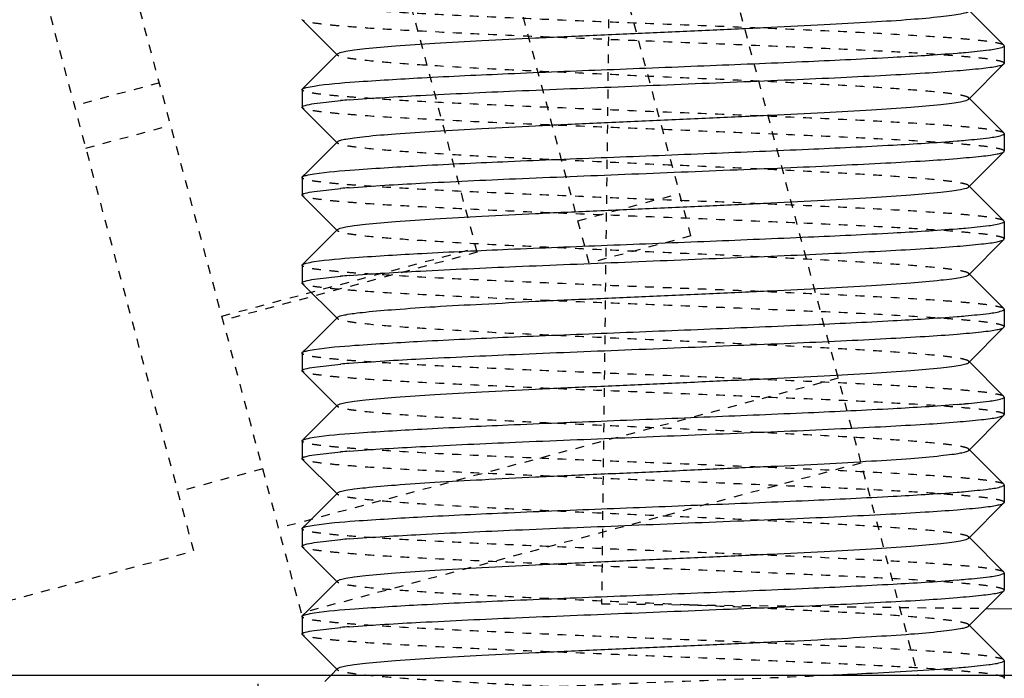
# Model space of a CAD drawing. Header units: millimetres. Extents: x -24622 to 2009, y -1603 to 2074.
# Tile 32 of 256: x -2085.24 to -2074.02, y 1129.11 to 1136.61. Entities that reach past the tile are written whole.
import ezdxf

# ---------------------------------------------------------------- set-up
doc = ezdxf.new("R2010")
doc.units = ezdxf.units.MM
doc.linetypes.add('HIDDEN', pattern=[0.2, 0.1, -0.1])
doc.layers.add('02___PRT_ALL_AXES', color=7, linetype='Continuous')
doc.layers.add('DEFAULT_2', color=8, linetype='HIDDEN')

msp = doc.modelspace()

# ---------------------------------------------------------------- linework, layer by layer
at = {"color": 7, "linetype": 'Continuous'}
for p, q in [((-2074.025, 1136.316), (-2074.426, 1136.716)), ((-2082.019, 1136.603), (-2081.619, 1136.202)), ((-2074.022, 1136.309), (-2074.022, 1136.109)), ((-2081.619, 1136.216), (-2081.961, 1135.874)), ((-2074.426, 1135.702), (-2074.025, 1136.103)), ((-2074.025, 1136.103), (-2074.022, 1136.109)), ((-2082.022, 1135.809), (-2082.019, 1135.816)), ((-2082.022, 1135.809), (-2082.022, 1135.609)), ((-2081.886, 1135.651), (-2081.582, 1135.685)), ((-2074.025, 1135.316), (-2074.426, 1135.716)), ((-2082.019, 1135.603), (-2081.619, 1135.202)), ((-2074.022, 1135.309), (-2074.022, 1135.109)), ((-2081.619, 1135.216), (-2081.961, 1134.874)), ((-2074.426, 1134.702), (-2074.025, 1135.103)), ((-2074.025, 1135.103), (-2074.022, 1135.109)), ((-2082.022, 1134.809), (-2082.019, 1134.816)), ((-2082.022, 1134.809), (-2082.022, 1134.609)), ((-2081.886, 1134.651), (-2081.582, 1134.685)), ((-2074.025, 1134.316), (-2074.426, 1134.716)), ((-2082.019, 1134.603), (-2081.619, 1134.202)), ((-2074.022, 1134.309), (-2074.022, 1134.109)), ((-2081.619, 1134.216), (-2081.961, 1133.874)), ((-2074.426, 1133.702), (-2074.025, 1134.103)), ((-2074.025, 1134.103), (-2074.022, 1134.109)), ((-2082.022, 1133.809), (-2082.019, 1133.816)), ((-2082.022, 1133.809), (-2082.022, 1133.609)), ((-2081.886, 1133.651), (-2081.582, 1133.685)), ((-2074.025, 1133.316), (-2074.426, 1133.716)), ((-2082.019, 1133.603), (-2081.619, 1133.202)), ((-2074.022, 1133.309), (-2074.022, 1133.109)), ((-2081.619, 1133.216), (-2081.961, 1132.874)), ((-2074.426, 1132.702), (-2074.025, 1133.103)), ((-2074.025, 1133.103), (-2074.022, 1133.109)), ((-2082.022, 1132.809), (-2082.019, 1132.816)), ((-2082.022, 1132.809), (-2082.022, 1132.609)), ((-2081.886, 1132.651), (-2081.582, 1132.685)), ((-2074.025, 1132.316), (-2074.426, 1132.716)), ((-2082.019, 1132.603), (-2081.619, 1132.202)), ((-2074.022, 1132.309), (-2074.022, 1132.109)), ((-2081.619, 1132.216), (-2081.961, 1131.874)), ((-2074.426, 1131.702), (-2074.025, 1132.103)), ((-2074.025, 1132.103), (-2074.022, 1132.109)), ((-2082.022, 1131.809), (-2082.019, 1131.816)), ((-2082.022, 1131.809), (-2082.022, 1131.609)), ((-2074.025, 1131.316), (-2074.426, 1131.716)), ((-2082.019, 1131.603), (-2081.619, 1131.202)), ((-2081.886, 1131.651), (-2081.582, 1131.685)), ((-2074.022, 1131.309), (-2074.022, 1131.109)), ((-2081.619, 1131.216), (-2081.961, 1130.874)), ((-2074.426, 1130.702), (-2074.025, 1131.103)), ((-2074.025, 1131.103), (-2074.022, 1131.109)), ((-2082.022, 1130.809), (-2082.019, 1130.816)), ((-2082.022, 1130.809), (-2082.022, 1130.609)), ((-2074.025, 1130.316), (-2074.426, 1130.716)), ((-2082.019, 1130.603), (-2081.619, 1130.202)), ((-2081.886, 1130.651), (-2081.582, 1130.685)), ((-2074.022, 1130.309), (-2074.022, 1130.109)), ((-2081.619, 1130.216), (-2081.961, 1129.874)), ((-2074.426, 1129.702), (-2074.025, 1130.103)), ((-2074.025, 1130.103), (-2074.022, 1130.109)), ((-2082.022, 1129.809), (-2082.019, 1129.816)), ((-2082.022, 1129.809), (-2082.022, 1129.609)), ((-2074.226, 1129.902), (-2059.612, 1129.723)), ((-2074.025, 1129.316), (-2074.426, 1129.716)), ((-2082.019, 1129.603), (-2081.619, 1129.202)), ((-2081.886, 1129.651), (-2081.582, 1129.685)), ((-2074.022, 1129.309), (-2074.022, 1129.142)), ((-2103.022, 1129.142), (-1953.022, 1129.142)), ((-2081.619, 1129.216), (-2081.692, 1129.142))]:
    msp.add_line(p, q, dxfattribs=at)
for centre, start, end in [((-2075.553, 1148.766), 274.5382, 274.9763), ((-2080.491, 1123.152), 94.5382, 94.9763), ((-2075.553, 1147.766), 274.5382, 274.9763), ((-2080.491, 1122.152), 94.5382, 94.9763), ((-2075.553, 1146.766), 274.5382, 274.9763), ((-2080.491, 1121.152), 94.5382, 94.9763), ((-2075.553, 1145.766), 274.5382, 274.9763), ((-2080.491, 1120.152), 94.5382, 94.9763), ((-2075.553, 1144.766), 274.5382, 274.9763), ((-2080.491, 1119.152), 94.5382, 94.9763), ((-2075.553, 1143.766), 274.5382, 274.9763), ((-2080.491, 1118.152), 94.5382, 94.9763), ((-2075.553, 1142.766), 274.5382, 274.9763), ((-2080.491, 1117.152), 94.5382, 94.9763), ((-2075.553, 1141.766), 274.5382, 274.9763)]:
    msp.add_arc(centre, 12.58, start, end, dxfattribs=at)
for points, start_tangent, end_tangent in [([(-2081.619, 1136.216), (-2081.587, 1136.232), (-2081.523, 1136.247), (-2081.427, 1136.262), (-2081.301, 1136.277), (-2080.959, 1136.307), (-2080.511, 1136.338), (-2079.972, 1136.368), (-2079.363, 1136.399), (-2078.705, 1136.429), (-2078.022, 1136.459), (-2077.339, 1136.49), (-2076.681, 1136.52), (-2076.072, 1136.55), (-2075.533, 1136.581), (-2075.085, 1136.611), (-2074.744, 1136.642), (-2074.617, 1136.657), (-2074.521, 1136.672), (-2074.457, 1136.687), (-2074.426, 1136.702)], (0.70836, 0.705852), (0.705527, 0.708683)), ([(-2074.045, 1136.292), (-2074.035, 1136.296), (-2074.022, 1136.309)], (0.937552, 0.347846), (0, 1)), ([(-2081.886, 1135.851), (-2081.419, 1135.898), (-2080.659, 1135.945), (-2079.673, 1135.992), (-2078.544, 1136.038), (-2077.371, 1136.085), (-2076.253, 1136.132), (-2075.288, 1136.179), (-2074.558, 1136.226)], (0.988371, 0.152064), (0.99685, 0.079313)), ([(-2074.462, 1136.234), (-2074.195, 1136.262), (-2074.049, 1136.291)], (0.996214, 0.086932), (0.946025, 0.324093)), ([(-2081.486, 1135.693), (-2080.674, 1135.744), (-2079.59, 1135.795), (-2078.343, 1135.846), (-2077.064, 1135.898), (-2076.453, 1135.923), (-2075.883, 1135.949), (-2075.369, 1135.975), (-2074.923, 1136), (-2074.557, 1136.026), (-2074.282, 1136.052), (-2074.18, 1136.064), (-2074.103, 1136.077), (-2074.051, 1136.09), (-2074.025, 1136.103)], (0.99685, 0.079313), (0.709307, 0.7049)), ([(-2082.019, 1135.816), (-2081.977, 1135.833), (-2081.886, 1135.851)], (0.709306, 0.704901), (0.988371, 0.152064)), ([(-2082.022, 1135.609), (-2082.014, 1135.62), (-2081.988, 1135.63), (-2081.886, 1135.651)], (0, 1), (0.988371, 0.152064)), ([(-2081.619, 1135.216), (-2081.587, 1135.232), (-2081.523, 1135.247), (-2081.427, 1135.262), (-2081.301, 1135.277), (-2080.959, 1135.307), (-2080.511, 1135.338), (-2079.972, 1135.368), (-2079.363, 1135.399), (-2078.705, 1135.429), (-2078.022, 1135.459), (-2077.339, 1135.49), (-2076.681, 1135.52), (-2076.072, 1135.55), (-2075.533, 1135.581), (-2075.085, 1135.611), (-2074.744, 1135.642), (-2074.617, 1135.657), (-2074.521, 1135.672), (-2074.457, 1135.687), (-2074.426, 1135.702)], (0.70836, 0.705852), (0.705527, 0.708683)), ([(-2074.045, 1135.292), (-2074.035, 1135.296), (-2074.022, 1135.309)], (0.937552, 0.347846), (0, 1)), ([(-2081.886, 1134.851), (-2081.419, 1134.898), (-2080.659, 1134.945), (-2079.673, 1134.992), (-2078.544, 1135.038), (-2077.371, 1135.085), (-2076.253, 1135.132), (-2075.288, 1135.179), (-2074.558, 1135.226)], (0.988371, 0.152064), (0.99685, 0.079313)), ([(-2074.462, 1135.234), (-2074.195, 1135.262), (-2074.049, 1135.291)], (0.996214, 0.086932), (0.946025, 0.324093)), ([(-2081.486, 1134.693), (-2080.674, 1134.744), (-2079.59, 1134.795), (-2078.343, 1134.846), (-2077.064, 1134.898), (-2076.453, 1134.923), (-2075.883, 1134.949), (-2075.369, 1134.975), (-2074.923, 1135), (-2074.557, 1135.026), (-2074.282, 1135.052), (-2074.18, 1135.064), (-2074.103, 1135.077), (-2074.051, 1135.09), (-2074.025, 1135.103)], (0.99685, 0.079313), (0.709307, 0.7049)), ([(-2082.019, 1134.816), (-2081.977, 1134.833), (-2081.886, 1134.851)], (0.709306, 0.704901), (0.988371, 0.152064)), ([(-2082.022, 1134.609), (-2082.014, 1134.62), (-2081.988, 1134.63), (-2081.886, 1134.651)], (0, 1), (0.988371, 0.152064)), ([(-2081.619, 1134.216), (-2081.587, 1134.231), (-2081.523, 1134.247), (-2081.427, 1134.262), (-2081.3, 1134.277), (-2080.959, 1134.307), (-2080.511, 1134.338), (-2079.972, 1134.368), (-2079.363, 1134.399), (-2078.705, 1134.429), (-2078.022, 1134.459), (-2077.339, 1134.49), (-2076.681, 1134.52), (-2076.072, 1134.55), (-2075.533, 1134.581), (-2075.085, 1134.611), (-2074.744, 1134.642), (-2074.617, 1134.657), (-2074.521, 1134.672), (-2074.457, 1134.687), (-2074.426, 1134.702)], (0.710043, 0.704159), (0.705527, 0.708683)), ([(-2074.462, 1134.234), (-2074.195, 1134.262), (-2074.049, 1134.291)], (0.996214, 0.086932), (0.946025, 0.324093)), ([(-2074.045, 1134.292), (-2074.035, 1134.296), (-2074.022, 1134.309)], (0.937552, 0.347846), (0, 1)), ([(-2081.886, 1133.851), (-2081.419, 1133.898), (-2080.659, 1133.945), (-2079.673, 1133.992), (-2078.544, 1134.038), (-2077.371, 1134.085), (-2076.253, 1134.132), (-2075.288, 1134.179), (-2074.558, 1134.226)], (0.988371, 0.152064), (0.99685, 0.079313)), ([(-2081.486, 1133.693), (-2080.674, 1133.744), (-2079.59, 1133.795), (-2078.343, 1133.846), (-2077.064, 1133.898), (-2076.453, 1133.923), (-2075.883, 1133.949), (-2075.369, 1133.975), (-2074.923, 1134), (-2074.557, 1134.026), (-2074.282, 1134.052), (-2074.18, 1134.064), (-2074.103, 1134.077), (-2074.051, 1134.09), (-2074.025, 1134.103)], (0.99685, 0.079313), (0.709307, 0.7049)), ([(-2082.019, 1133.816), (-2081.977, 1133.833), (-2081.886, 1133.851)], (0.709306, 0.704901), (0.988371, 0.152064)), ([(-2082.022, 1133.609), (-2082.014, 1133.62), (-2081.988, 1133.63), (-2081.886, 1133.651)], (0, 1), (0.988371, 0.152064)), ([(-2081.619, 1133.216), (-2081.587, 1133.232), (-2081.523, 1133.247), (-2081.427, 1133.262), (-2081.301, 1133.277), (-2080.959, 1133.307), (-2080.511, 1133.338), (-2079.972, 1133.368), (-2079.363, 1133.399), (-2078.705, 1133.429), (-2078.022, 1133.459), (-2077.339, 1133.49), (-2076.681, 1133.52), (-2076.072, 1133.55), (-2075.533, 1133.581), (-2075.085, 1133.611), (-2074.744, 1133.642), (-2074.617, 1133.657), (-2074.521, 1133.672), (-2074.457, 1133.687), (-2074.426, 1133.702)], (0.70836, 0.705852), (0.705527, 0.708683)), ([(-2074.462, 1133.234), (-2074.195, 1133.262), (-2074.049, 1133.291)], (0.996214, 0.086932), (0.946025, 0.324093)), ([(-2074.045, 1133.292), (-2074.035, 1133.296), (-2074.022, 1133.309)], (0.937552, 0.347846), (0, 1)), ([(-2081.886, 1132.851), (-2081.419, 1132.898), (-2080.659, 1132.945), (-2079.673, 1132.992), (-2078.544, 1133.038), (-2077.371, 1133.085), (-2076.253, 1133.132), (-2075.288, 1133.179), (-2074.558, 1133.226)], (0.988371, 0.152064), (0.99685, 0.079313)), ([(-2081.486, 1132.693), (-2080.674, 1132.744), (-2079.59, 1132.795), (-2078.343, 1132.846), (-2077.064, 1132.898), (-2076.453, 1132.923), (-2075.883, 1132.949), (-2075.369, 1132.975), (-2074.923, 1133), (-2074.557, 1133.026), (-2074.282, 1133.052), (-2074.18, 1133.064), (-2074.103, 1133.077), (-2074.051, 1133.09), (-2074.025, 1133.103)], (0.99685, 0.079313), (0.709307, 0.7049)), ([(-2082.019, 1132.816), (-2081.977, 1132.833), (-2081.886, 1132.851)], (0.709306, 0.704901), (0.988371, 0.152064)), ([(-2082.022, 1132.609), (-2082.014, 1132.62), (-2081.988, 1132.63), (-2081.886, 1132.651)], (0, 1), (0.988371, 0.152064)), ([(-2081.619, 1132.216), (-2081.587, 1132.232), (-2081.523, 1132.247), (-2081.427, 1132.262), (-2081.301, 1132.277), (-2080.959, 1132.307), (-2080.511, 1132.338), (-2079.972, 1132.368), (-2079.363, 1132.399), (-2078.705, 1132.429), (-2078.022, 1132.459), (-2077.339, 1132.49), (-2076.681, 1132.52), (-2076.072, 1132.55), (-2075.533, 1132.581), (-2075.085, 1132.611), (-2074.744, 1132.642), (-2074.617, 1132.657), (-2074.521, 1132.672), (-2074.457, 1132.687), (-2074.426, 1132.702)], (0.70836, 0.705852), (0.705527, 0.708683)), ([(-2074.462, 1132.234), (-2074.195, 1132.262), (-2074.049, 1132.291)], (0.996214, 0.086932), (0.946025, 0.324093)), ([(-2074.045, 1132.292), (-2074.035, 1132.296), (-2074.022, 1132.309)], (0.937552, 0.347846), (0, 1)), ([(-2081.886, 1131.851), (-2081.419, 1131.898), (-2080.659, 1131.945), (-2079.673, 1131.992), (-2078.544, 1132.038), (-2077.371, 1132.085), (-2076.253, 1132.132), (-2075.288, 1132.179), (-2074.558, 1132.226)], (0.988371, 0.152064), (0.99685, 0.079313)), ([(-2081.486, 1131.693), (-2080.674, 1131.744), (-2079.59, 1131.795), (-2078.343, 1131.846), (-2077.064, 1131.898), (-2076.453, 1131.923), (-2075.883, 1131.949), (-2075.369, 1131.975), (-2074.923, 1132), (-2074.557, 1132.026), (-2074.282, 1132.052), (-2074.18, 1132.064), (-2074.103, 1132.077), (-2074.051, 1132.09), (-2074.025, 1132.103)], (0.99685, 0.079313), (0.709307, 0.7049)), ([(-2082.019, 1131.816), (-2081.977, 1131.833), (-2081.886, 1131.851)], (0.709306, 0.704901), (0.988371, 0.152064)), ([(-2082.022, 1131.609), (-2082.014, 1131.62), (-2081.988, 1131.63), (-2081.886, 1131.651)], (0, 1), (0.988371, 0.152064)), ([(-2081.619, 1131.216), (-2081.587, 1131.232), (-2081.523, 1131.247), (-2081.427, 1131.262), (-2081.301, 1131.277), (-2080.959, 1131.307), (-2080.511, 1131.338), (-2079.972, 1131.368), (-2079.363, 1131.399), (-2078.705, 1131.429), (-2078.022, 1131.459), (-2077.339, 1131.49), (-2076.681, 1131.52), (-2076.072, 1131.55), (-2075.533, 1131.581), (-2075.085, 1131.611), (-2074.744, 1131.642), (-2074.617, 1131.657), (-2074.521, 1131.672), (-2074.457, 1131.687), (-2074.426, 1131.702)], (0.70836, 0.705852), (0.705527, 0.708683)), ([(-2074.462, 1131.234), (-2074.195, 1131.262), (-2074.049, 1131.291)], (0.996214, 0.086932), (0.946025, 0.324093)), ([(-2074.045, 1131.292), (-2074.035, 1131.296), (-2074.022, 1131.309)], (0.937552, 0.347846), (0, 1)), ([(-2081.886, 1130.851), (-2081.419, 1130.898), (-2080.659, 1130.945), (-2079.673, 1130.992), (-2078.544, 1131.038), (-2077.371, 1131.085), (-2076.253, 1131.132), (-2075.288, 1131.179), (-2074.558, 1131.226)], (0.988371, 0.152064), (0.99685, 0.079313)), ([(-2081.486, 1130.693), (-2080.674, 1130.744), (-2079.59, 1130.795), (-2078.343, 1130.846), (-2077.064, 1130.898), (-2076.453, 1130.923), (-2075.883, 1130.949), (-2075.369, 1130.975), (-2074.923, 1131), (-2074.557, 1131.026), (-2074.282, 1131.052), (-2074.18, 1131.064), (-2074.103, 1131.077), (-2074.051, 1131.09), (-2074.025, 1131.103)], (0.99685, 0.079313), (0.709307, 0.7049)), ([(-2082.019, 1130.816), (-2081.977, 1130.833), (-2081.886, 1130.851)], (0.709306, 0.704901), (0.988371, 0.152064)), ([(-2081.619, 1130.216), (-2081.587, 1130.231), (-2081.523, 1130.247), (-2081.427, 1130.262), (-2081.3, 1130.277), (-2080.959, 1130.307), (-2080.511, 1130.338), (-2079.972, 1130.368), (-2079.363, 1130.399), (-2078.705, 1130.429), (-2078.022, 1130.459), (-2077.339, 1130.49), (-2076.681, 1130.52), (-2076.072, 1130.55), (-2075.533, 1130.581), (-2075.085, 1130.611), (-2074.744, 1130.642), (-2074.617, 1130.657), (-2074.521, 1130.672), (-2074.457, 1130.687), (-2074.426, 1130.702)], (0.710043, 0.704159), (0.705527, 0.708683)), ([(-2082.022, 1130.609), (-2082.014, 1130.62), (-2081.988, 1130.63), (-2081.886, 1130.651)], (0, 1), (0.988371, 0.152064)), ([(-2074.462, 1130.234), (-2074.195, 1130.262), (-2074.049, 1130.291)], (0.996214, 0.086932), (0.946025, 0.324093)), ([(-2074.045, 1130.292), (-2074.035, 1130.296), (-2074.022, 1130.309)], (0.937552, 0.347846), (0, 1)), ([(-2081.886, 1129.851), (-2081.419, 1129.898), (-2080.659, 1129.945), (-2079.673, 1129.992), (-2078.544, 1130.038), (-2077.371, 1130.085), (-2076.253, 1130.132), (-2075.288, 1130.179), (-2074.558, 1130.226)], (0.988371, 0.152064), (0.99685, 0.079313)), ([(-2081.486, 1129.693), (-2080.674, 1129.744), (-2079.59, 1129.795), (-2078.343, 1129.846), (-2077.064, 1129.898), (-2076.453, 1129.923), (-2075.883, 1129.949), (-2075.369, 1129.975), (-2074.923, 1130), (-2074.557, 1130.026), (-2074.282, 1130.052), (-2074.18, 1130.064), (-2074.103, 1130.077), (-2074.051, 1130.09), (-2074.025, 1130.103)], (0.99685, 0.079313), (0.709307, 0.7049)), ([(-2082.019, 1129.816), (-2081.977, 1129.833), (-2081.886, 1129.851)], (0.709306, 0.704901), (0.988371, 0.152064)), ([(-2081.619, 1129.216), (-2081.587, 1129.232), (-2081.523, 1129.247), (-2081.427, 1129.262), (-2081.301, 1129.277), (-2080.959, 1129.307), (-2080.511, 1129.338), (-2079.972, 1129.368), (-2079.363, 1129.399), (-2078.705, 1129.429), (-2078.022, 1129.459), (-2077.339, 1129.49), (-2076.681, 1129.52), (-2076.072, 1129.55), (-2075.533, 1129.581), (-2075.085, 1129.611), (-2074.744, 1129.642), (-2074.617, 1129.657), (-2074.521, 1129.672), (-2074.457, 1129.687), (-2074.426, 1129.702)], (0.70836, 0.705852), (0.705527, 0.708683)), ([(-2082.022, 1129.609), (-2082.014, 1129.62), (-2081.988, 1129.63), (-2081.886, 1129.651)], (0, 1), (0.988371, 0.152064)), ([(-2074.462, 1129.234), (-2074.195, 1129.262), (-2074.049, 1129.291)], (0.996214, 0.086932), (0.946025, 0.324093)), ([(-2074.045, 1129.292), (-2074.035, 1129.296), (-2074.022, 1129.309)], (0.937552, 0.347846), (0, 1)), ([(-2076.027, 1129.142), (-2075.59, 1129.163), (-2074.558, 1129.226)], (0.998948, 0.04586), (0.99685, 0.079313))]:
    msp.add_spline(points, degree=3, dxfattribs=dict(at, start_tangent=start_tangent, end_tangent=end_tangent))
at = {"layer": '02___PRT_ALL_AXES', "color": 7, "linetype": 'Continuous'}
for p, q in [((-2074.022, 1136.309), (-2074.022, 1136.109)), ((-2082.022, 1135.809), (-2082.022, 1135.609)), ((-2074.022, 1135.309), (-2074.022, 1135.109)), ((-2082.022, 1134.809), (-2082.022, 1134.609)), ((-2074.022, 1134.309), (-2074.022, 1134.109)), ((-2082.022, 1133.809), (-2082.022, 1133.609)), ((-2074.022, 1133.309), (-2074.022, 1133.109)), ((-2082.022, 1132.809), (-2082.022, 1132.609)), ((-2074.022, 1132.309), (-2074.022, 1132.109)), ((-2082.022, 1131.809), (-2082.022, 1131.609)), ((-2074.022, 1131.309), (-2074.022, 1131.109)), ((-2082.022, 1130.809), (-2082.022, 1130.609)), ((-2074.022, 1130.309), (-2074.022, 1130.109)), ((-2082.022, 1129.809), (-2082.022, 1129.609)), ((-2074.022, 1129.309), (-2074.022, 1129.142))]:
    msp.add_line(p, q, dxfattribs=at)
at = {"layer": '02___PRT_ALL_AXES', "color": 8, "linetype": 'HIDDEN'}
for p, q in [((-2082.522, 1129.142), (-2073.522, 1129.142)), ((-2082.522, 1119.142), (-2082.522, 1129.142)), ((-2074.022, 1129.142), (-2074.022, 1129.109))]:
    msp.add_line(p, q, dxfattribs=at)
at = {"layer": 'DEFAULT_2', "color": 8, "linetype": 'HIDDEN'}
for p, q in [((-2078.894, 1143.642), (-2075.008, 1129.142)), ((-2078.461, 1142.209), (-2078.61, 1129.955)), ((-2082.03, 1129.849), (-2085.136, 1141.44)), ((-2083.255, 1130.556), (-2085.843, 1140.215)), ((-2077.591, 1134.145), (-2079.144, 1139.94)), ((-2078.75, 1133.834), (-2080.303, 1139.629)), ((-2080.026, 1133.958), (-2081.346, 1138.884)), ((-2082.019, 1136.603), (-2082.022, 1136.609)), ((-2074.022, 1136.309), (-2074.025, 1136.316)), ((-2083.648, 1135.886), (-2084.614, 1135.627)), ((-2081.961, 1135.874), (-2082.019, 1135.816)), ((-2074.426, 1135.702), (-2074.426, 1135.716)), ((-2082.019, 1135.603), (-2082.022, 1135.609)), ((-2084.485, 1135.144), (-2083.519, 1135.403)), ((-2074.022, 1135.309), (-2074.025, 1135.316)), ((-2081.961, 1134.874), (-2082.019, 1134.816)), ((-2078.879, 1134.317), (-2077.72, 1134.627)), ((-2074.426, 1134.702), (-2074.426, 1134.716)), ((-2082.019, 1134.603), (-2082.022, 1134.609)), ((-2074.022, 1134.309), (-2074.025, 1134.316)), ((-2081.622, 1134.209), (-2081.619, 1134.216)), ((-2081.619, 1134.202), (-2081.622, 1134.209)), ((-2077.591, 1134.144), (-2078.75, 1133.834)), ((-2082.936, 1133.23), (-2080.039, 1134.006)), ((-2080.026, 1133.958), (-2082.923, 1133.181)), ((-2081.961, 1133.874), (-2082.019, 1133.816)), ((-2074.426, 1133.702), (-2074.426, 1133.716)), ((-2082.019, 1133.603), (-2082.022, 1133.609)), ((-2074.022, 1133.309), (-2074.025, 1133.316)), ((-2081.961, 1132.874), (-2082.019, 1132.816)), ((-2082.019, 1132.603), (-2082.022, 1132.609)), ((-2074.426, 1132.702), (-2074.426, 1132.716)), ((-2075.914, 1132.523), (-2082.289, 1130.815)), ((-2074.022, 1132.309), (-2074.025, 1132.316)), ((-2081.961, 1131.874), (-2082.019, 1131.816)), ((-2074.426, 1131.702), (-2074.426, 1131.716)), ((-2082.019, 1131.603), (-2082.022, 1131.609)), ((-2082.47, 1131.491), (-2083.436, 1131.232)), ((-2075.655, 1131.557), (-2082.03, 1129.849)), ((-2074.022, 1131.309), (-2074.025, 1131.316)), ((-2081.961, 1130.874), (-2082.019, 1130.816)), ((-2074.426, 1130.702), (-2074.426, 1130.716)), ((-2082.019, 1130.603), (-2082.022, 1130.609)), ((-2088.085, 1129.262), (-2083.255, 1130.556)), ((-2074.022, 1130.309), (-2074.025, 1130.316)), ((-2081.622, 1130.209), (-2081.619, 1130.216)), ((-2081.619, 1130.202), (-2081.622, 1130.209)), ((-2078.61, 1129.955), (-2074.226, 1129.902)), ((-2081.961, 1129.874), (-2082.019, 1129.816)), ((-2074.426, 1129.702), (-2074.426, 1129.716)), ((-2082.019, 1129.603), (-2082.022, 1129.609)), ((-2074.022, 1129.309), (-2074.025, 1129.316)), ((-2081.692, 1129.142), (-2082.019, 1128.816)), ((-2074.022, 1129.142), (-2074.022, 1129.109)), ((-2074.025, 1129.103), (-2074.022, 1129.109))]:
    msp.add_line(p, q, dxfattribs=at)
for points, start_tangent, end_tangent in [([(-2074.025, 1136.316), (-2074.06, 1136.331), (-2074.131, 1136.346), (-2074.239, 1136.362), (-2074.382, 1136.377), (-2074.56, 1136.393), (-2074.77, 1136.408), (-2075.279, 1136.439), (-2075.892, 1136.47), (-2076.584, 1136.501), (-2077.33, 1136.532), (-2078.102, 1136.562), (-2078.871, 1136.593), (-2079.608, 1136.624), (-2080.286, 1136.655), (-2080.879, 1136.686), (-2081.364, 1136.717), (-2081.561, 1136.732), (-2081.725, 1136.748), (-2081.854, 1136.763), (-2081.947, 1136.778), (-2082.003, 1136.794), (-2082.022, 1136.809)], (-0.709306, 0.704901), (0, 1)), ([(-2074.022, 1136.109), (-2074.041, 1136.125), (-2074.097, 1136.14), (-2074.19, 1136.156), (-2074.319, 1136.171), (-2074.483, 1136.186), (-2074.68, 1136.202), (-2075.166, 1136.233), (-2075.759, 1136.264), (-2076.436, 1136.294), (-2077.173, 1136.325), (-2077.942, 1136.356), (-2078.714, 1136.387), (-2079.46, 1136.418), (-2080.152, 1136.449), (-2080.765, 1136.48), (-2081.274, 1136.51), (-2081.484, 1136.526), (-2081.662, 1136.541), (-2081.805, 1136.557), (-2081.913, 1136.572), (-2081.985, 1136.588), (-2082.019, 1136.603)], (0, 1), (-0.709307, 0.7049)), ([(-2081.619, 1136.202), (-2081.622, 1136.209), (-2081.619, 1136.216)], (-0.708363, 0.705849), (0.70836, 0.705852)), ([(-2074.426, 1135.716), (-2074.457, 1135.732), (-2074.521, 1135.747), (-2074.617, 1135.762), (-2074.744, 1135.777), (-2075.085, 1135.807), (-2075.533, 1135.838), (-2076.072, 1135.868), (-2076.681, 1135.899), (-2077.339, 1135.929), (-2078.022, 1135.959), (-2078.705, 1135.99), (-2079.363, 1136.02), (-2079.972, 1136.05), (-2080.511, 1136.081), (-2080.959, 1136.111), (-2081.301, 1136.142), (-2081.427, 1136.157), (-2081.523, 1136.172), (-2081.587, 1136.187), (-2081.619, 1136.202)], (-0.705524, 0.708686), (-0.708363, 0.705849)), ([(-2074.025, 1135.316), (-2074.06, 1135.331), (-2074.131, 1135.346), (-2074.239, 1135.362), (-2074.382, 1135.377), (-2074.56, 1135.393), (-2074.77, 1135.408), (-2075.279, 1135.439), (-2075.892, 1135.47), (-2076.584, 1135.501), (-2077.33, 1135.532), (-2078.102, 1135.562), (-2078.871, 1135.593), (-2079.608, 1135.624), (-2080.286, 1135.655), (-2080.879, 1135.686), (-2081.364, 1135.717), (-2081.561, 1135.732), (-2081.725, 1135.748), (-2081.854, 1135.763), (-2081.947, 1135.778), (-2082.003, 1135.794), (-2082.022, 1135.809)], (-0.709306, 0.704901), (0, 1)), ([(-2074.022, 1135.109), (-2074.041, 1135.125), (-2074.097, 1135.14), (-2074.19, 1135.156), (-2074.319, 1135.171), (-2074.483, 1135.186), (-2074.68, 1135.202), (-2075.166, 1135.233), (-2075.759, 1135.264), (-2076.436, 1135.294), (-2077.173, 1135.325), (-2077.942, 1135.356), (-2078.714, 1135.387), (-2079.46, 1135.418), (-2080.152, 1135.449), (-2080.765, 1135.48), (-2081.274, 1135.51), (-2081.484, 1135.526), (-2081.662, 1135.541), (-2081.805, 1135.557), (-2081.913, 1135.572), (-2081.985, 1135.588), (-2082.019, 1135.603)], (0, 1), (-0.709307, 0.7049)), ([(-2081.619, 1135.202), (-2081.622, 1135.209), (-2081.619, 1135.216)], (-0.708363, 0.705849), (0.70836, 0.705852)), ([(-2074.426, 1134.716), (-2074.457, 1134.732), (-2074.521, 1134.747), (-2074.617, 1134.762), (-2074.744, 1134.777), (-2075.085, 1134.807), (-2075.533, 1134.838), (-2076.072, 1134.868), (-2076.681, 1134.899), (-2077.339, 1134.929), (-2078.022, 1134.959), (-2078.705, 1134.99), (-2079.363, 1135.02), (-2079.972, 1135.05), (-2080.511, 1135.081), (-2080.959, 1135.111), (-2081.301, 1135.142), (-2081.427, 1135.157), (-2081.523, 1135.172), (-2081.587, 1135.187), (-2081.619, 1135.202)], (-0.705524, 0.708686), (-0.708363, 0.705849)), ([(-2074.025, 1134.316), (-2074.06, 1134.331), (-2074.131, 1134.346), (-2074.239, 1134.362), (-2074.382, 1134.377), (-2074.56, 1134.393), (-2074.77, 1134.408), (-2075.279, 1134.439), (-2075.892, 1134.47), (-2076.584, 1134.501), (-2077.33, 1134.532), (-2078.102, 1134.562), (-2078.871, 1134.593), (-2079.608, 1134.624), (-2080.286, 1134.655), (-2080.879, 1134.686), (-2081.364, 1134.717), (-2081.561, 1134.732), (-2081.725, 1134.748), (-2081.854, 1134.763), (-2081.947, 1134.778), (-2082.003, 1134.794), (-2082.022, 1134.809)], (-0.709306, 0.704901), (0, 1)), ([(-2074.022, 1134.109), (-2074.041, 1134.125), (-2074.097, 1134.14), (-2074.19, 1134.156), (-2074.319, 1134.171), (-2074.483, 1134.186), (-2074.68, 1134.202), (-2075.166, 1134.233), (-2075.759, 1134.264), (-2076.436, 1134.294), (-2077.173, 1134.325), (-2077.942, 1134.356), (-2078.714, 1134.387), (-2079.46, 1134.418), (-2080.152, 1134.449), (-2080.765, 1134.48), (-2081.274, 1134.51), (-2081.484, 1134.526), (-2081.662, 1134.541), (-2081.805, 1134.557), (-2081.913, 1134.572), (-2081.985, 1134.588), (-2082.019, 1134.603)], (0, 1), (-0.709307, 0.7049)), ([(-2074.426, 1133.716), (-2074.457, 1133.732), (-2074.521, 1133.747), (-2074.617, 1133.762), (-2074.744, 1133.777), (-2075.085, 1133.807), (-2075.533, 1133.838), (-2076.072, 1133.868), (-2076.681, 1133.899), (-2077.339, 1133.929), (-2078.022, 1133.959), (-2078.705, 1133.99), (-2079.363, 1134.02), (-2079.972, 1134.05), (-2080.511, 1134.081), (-2080.959, 1134.111), (-2081.3, 1134.141), (-2081.427, 1134.157), (-2081.523, 1134.172), (-2081.587, 1134.187), (-2081.619, 1134.202)], (-0.705524, 0.708686), (-0.710046, 0.704156)), ([(-2074.025, 1133.316), (-2074.06, 1133.331), (-2074.131, 1133.346), (-2074.239, 1133.362), (-2074.382, 1133.377), (-2074.56, 1133.393), (-2074.77, 1133.408), (-2075.279, 1133.439), (-2075.892, 1133.47), (-2076.584, 1133.501), (-2077.33, 1133.532), (-2078.102, 1133.562), (-2078.871, 1133.593), (-2079.608, 1133.624), (-2080.286, 1133.655), (-2080.879, 1133.686), (-2081.364, 1133.717), (-2081.561, 1133.732), (-2081.725, 1133.748), (-2081.854, 1133.763), (-2081.947, 1133.778), (-2082.003, 1133.794), (-2082.022, 1133.809)], (-0.709306, 0.704901), (0, 1)), ([(-2074.022, 1133.109), (-2074.041, 1133.125), (-2074.097, 1133.14), (-2074.19, 1133.156), (-2074.319, 1133.171), (-2074.483, 1133.186), (-2074.68, 1133.202), (-2075.166, 1133.233), (-2075.759, 1133.264), (-2076.436, 1133.294), (-2077.173, 1133.325), (-2077.942, 1133.356), (-2078.714, 1133.387), (-2079.46, 1133.418), (-2080.152, 1133.449), (-2080.765, 1133.48), (-2081.274, 1133.51), (-2081.484, 1133.526), (-2081.662, 1133.541), (-2081.805, 1133.557), (-2081.913, 1133.572), (-2081.985, 1133.588), (-2082.019, 1133.603)], (0, 1), (-0.709307, 0.7049)), ([(-2081.619, 1133.202), (-2081.622, 1133.209), (-2081.619, 1133.216)], (-0.708363, 0.705849), (0.70836, 0.705852)), ([(-2074.426, 1132.716), (-2074.457, 1132.732), (-2074.521, 1132.747), (-2074.617, 1132.762), (-2074.744, 1132.777), (-2075.085, 1132.807), (-2075.533, 1132.838), (-2076.072, 1132.868), (-2076.681, 1132.899), (-2077.339, 1132.929), (-2078.022, 1132.959), (-2078.705, 1132.99), (-2079.363, 1133.02), (-2079.972, 1133.05), (-2080.511, 1133.081), (-2080.959, 1133.111), (-2081.301, 1133.142), (-2081.427, 1133.157), (-2081.523, 1133.172), (-2081.587, 1133.187), (-2081.619, 1133.202)], (-0.705524, 0.708686), (-0.708363, 0.705849)), ([(-2074.025, 1132.316), (-2074.06, 1132.331), (-2074.131, 1132.346), (-2074.239, 1132.362), (-2074.382, 1132.377), (-2074.56, 1132.393), (-2074.77, 1132.408), (-2075.279, 1132.439), (-2075.892, 1132.47), (-2076.584, 1132.501), (-2077.33, 1132.532), (-2078.102, 1132.562), (-2078.871, 1132.593), (-2079.608, 1132.624), (-2080.286, 1132.655), (-2080.879, 1132.686), (-2081.364, 1132.717), (-2081.561, 1132.732), (-2081.725, 1132.748), (-2081.854, 1132.763), (-2081.947, 1132.778), (-2082.003, 1132.794), (-2082.022, 1132.809)], (-0.709306, 0.704901), (0, 1)), ([(-2074.022, 1132.109), (-2074.041, 1132.125), (-2074.097, 1132.14), (-2074.19, 1132.156), (-2074.319, 1132.171), (-2074.483, 1132.186), (-2074.68, 1132.202), (-2075.166, 1132.233), (-2075.759, 1132.264), (-2076.436, 1132.294), (-2077.173, 1132.325), (-2077.942, 1132.356), (-2078.714, 1132.387), (-2079.46, 1132.418), (-2080.152, 1132.449), (-2080.765, 1132.48), (-2081.274, 1132.51), (-2081.484, 1132.526), (-2081.662, 1132.541), (-2081.805, 1132.557), (-2081.913, 1132.572), (-2081.985, 1132.588), (-2082.019, 1132.603)], (0, 1), (-0.709307, 0.7049)), ([(-2081.619, 1132.202), (-2081.622, 1132.209), (-2081.619, 1132.216)], (-0.708363, 0.705849), (0.70836, 0.705852)), ([(-2074.426, 1131.716), (-2074.457, 1131.732), (-2074.521, 1131.747), (-2074.617, 1131.762), (-2074.744, 1131.777), (-2075.085, 1131.807), (-2075.533, 1131.838), (-2076.072, 1131.868), (-2076.681, 1131.899), (-2077.339, 1131.929), (-2078.022, 1131.959), (-2078.705, 1131.99), (-2079.363, 1132.02), (-2079.972, 1132.05), (-2080.511, 1132.081), (-2080.959, 1132.111), (-2081.301, 1132.142), (-2081.427, 1132.157), (-2081.523, 1132.172), (-2081.587, 1132.187), (-2081.619, 1132.202)], (-0.705524, 0.708686), (-0.708363, 0.705849)), ([(-2074.025, 1131.316), (-2074.06, 1131.331), (-2074.131, 1131.346), (-2074.239, 1131.362), (-2074.382, 1131.377), (-2074.56, 1131.393), (-2074.77, 1131.408), (-2075.279, 1131.439), (-2075.892, 1131.47), (-2076.584, 1131.501), (-2077.33, 1131.532), (-2078.102, 1131.562), (-2078.871, 1131.593), (-2079.608, 1131.624), (-2080.286, 1131.655), (-2080.879, 1131.686), (-2081.364, 1131.717), (-2081.561, 1131.732), (-2081.725, 1131.748), (-2081.854, 1131.763), (-2081.947, 1131.778), (-2082.003, 1131.794), (-2082.022, 1131.809)], (-0.709306, 0.704901), (0, 1)), ([(-2074.022, 1131.109), (-2074.041, 1131.125), (-2074.097, 1131.14), (-2074.19, 1131.156), (-2074.319, 1131.171), (-2074.483, 1131.186), (-2074.68, 1131.202), (-2075.166, 1131.233), (-2075.759, 1131.264), (-2076.436, 1131.294), (-2077.173, 1131.325), (-2077.942, 1131.356), (-2078.714, 1131.387), (-2079.46, 1131.418), (-2080.152, 1131.449), (-2080.765, 1131.48), (-2081.274, 1131.51), (-2081.484, 1131.526), (-2081.662, 1131.541), (-2081.805, 1131.557), (-2081.913, 1131.572), (-2081.985, 1131.588), (-2082.019, 1131.603)], (0, 1), (-0.709307, 0.7049)), ([(-2081.619, 1131.202), (-2081.622, 1131.209), (-2081.619, 1131.216)], (-0.708363, 0.705849), (0.70836, 0.705852)), ([(-2074.426, 1130.716), (-2074.457, 1130.732), (-2074.521, 1130.747), (-2074.617, 1130.762), (-2074.744, 1130.777), (-2075.085, 1130.807), (-2075.533, 1130.838), (-2076.072, 1130.868), (-2076.681, 1130.899), (-2077.339, 1130.929), (-2078.022, 1130.959), (-2078.705, 1130.99), (-2079.363, 1131.02), (-2079.972, 1131.05), (-2080.511, 1131.081), (-2080.959, 1131.111), (-2081.301, 1131.142), (-2081.427, 1131.157), (-2081.523, 1131.172), (-2081.587, 1131.187), (-2081.619, 1131.202)], (-0.705524, 0.708686), (-0.708363, 0.705849)), ([(-2074.025, 1130.316), (-2074.06, 1130.331), (-2074.131, 1130.346), (-2074.239, 1130.362), (-2074.382, 1130.377), (-2074.56, 1130.393), (-2074.77, 1130.408), (-2075.279, 1130.439), (-2075.892, 1130.47), (-2076.584, 1130.501), (-2077.33, 1130.532), (-2078.102, 1130.562), (-2078.871, 1130.593), (-2079.608, 1130.624), (-2080.286, 1130.655), (-2080.879, 1130.686), (-2081.364, 1130.717), (-2081.561, 1130.732), (-2081.725, 1130.748), (-2081.854, 1130.763), (-2081.947, 1130.778), (-2082.003, 1130.794), (-2082.022, 1130.809)], (-0.709306, 0.704901), (0, 1)), ([(-2074.022, 1130.109), (-2074.041, 1130.125), (-2074.097, 1130.14), (-2074.19, 1130.156), (-2074.319, 1130.171), (-2074.483, 1130.186), (-2074.68, 1130.202), (-2075.166, 1130.233), (-2075.759, 1130.264), (-2076.436, 1130.294), (-2077.173, 1130.325), (-2077.942, 1130.356), (-2078.714, 1130.387), (-2079.46, 1130.418), (-2080.152, 1130.449), (-2080.765, 1130.48), (-2081.274, 1130.51), (-2081.484, 1130.526), (-2081.662, 1130.541), (-2081.805, 1130.557), (-2081.913, 1130.572), (-2081.985, 1130.588), (-2082.019, 1130.603)], (0, 1), (-0.709307, 0.7049)), ([(-2074.426, 1129.716), (-2074.457, 1129.732), (-2074.521, 1129.747), (-2074.617, 1129.762), (-2074.744, 1129.777), (-2075.085, 1129.807), (-2075.533, 1129.838), (-2076.072, 1129.868), (-2076.681, 1129.899), (-2077.339, 1129.929), (-2078.022, 1129.959), (-2078.705, 1129.99), (-2079.363, 1130.02), (-2079.972, 1130.05), (-2080.511, 1130.081), (-2080.959, 1130.111), (-2081.3, 1130.141), (-2081.427, 1130.157), (-2081.523, 1130.172), (-2081.587, 1130.187), (-2081.619, 1130.202)], (-0.705524, 0.708686), (-0.710046, 0.704156)), ([(-2074.025, 1129.316), (-2074.06, 1129.331), (-2074.131, 1129.346), (-2074.239, 1129.362), (-2074.382, 1129.377), (-2074.56, 1129.393), (-2074.77, 1129.408), (-2075.279, 1129.439), (-2075.892, 1129.47), (-2076.584, 1129.501), (-2077.33, 1129.532), (-2078.102, 1129.562), (-2078.871, 1129.593), (-2079.608, 1129.624), (-2080.286, 1129.655), (-2080.879, 1129.686), (-2081.364, 1129.717), (-2081.561, 1129.732), (-2081.725, 1129.748), (-2081.854, 1129.763), (-2081.947, 1129.778), (-2082.003, 1129.794), (-2082.022, 1129.809)], (-0.709306, 0.704901), (0, 1)), ([(-2074.022, 1129.109), (-2074.041, 1129.125), (-2074.097, 1129.14), (-2074.19, 1129.156), (-2074.319, 1129.171), (-2074.483, 1129.186), (-2074.68, 1129.202), (-2075.166, 1129.233), (-2075.759, 1129.264), (-2076.436, 1129.294), (-2077.173, 1129.325), (-2077.942, 1129.356), (-2078.714, 1129.387), (-2079.46, 1129.418), (-2080.152, 1129.449), (-2080.765, 1129.48), (-2081.274, 1129.51), (-2081.484, 1129.526), (-2081.662, 1129.541), (-2081.805, 1129.557), (-2081.913, 1129.572), (-2081.985, 1129.588), (-2082.019, 1129.603)], (0, 1), (-0.709307, 0.7049)), ([(-2081.886, 1128.851), (-2081.55, 1128.887), (-2081.03, 1128.924), (-2080.354, 1128.96), (-2079.555, 1128.997), (-2077.765, 1129.07), (-2076.027, 1129.142)], (0.988371, 0.152064), (0.998948, 0.04586)), ([(-2081.619, 1129.202), (-2081.622, 1129.209), (-2081.619, 1129.216)], (-0.708363, 0.705849), (0.70836, 0.705852)), ([(-2074.426, 1128.716), (-2074.457, 1128.732), (-2074.521, 1128.747), (-2074.617, 1128.762), (-2074.744, 1128.777), (-2075.085, 1128.807), (-2075.533, 1128.838), (-2076.072, 1128.868), (-2076.681, 1128.899), (-2077.339, 1128.929), (-2078.022, 1128.959), (-2078.705, 1128.99), (-2079.363, 1129.02), (-2079.972, 1129.05), (-2080.511, 1129.081), (-2080.959, 1129.111), (-2081.301, 1129.142), (-2081.427, 1129.157), (-2081.523, 1129.172), (-2081.587, 1129.187), (-2081.619, 1129.202)], (-0.705524, 0.708686), (-0.708363, 0.705849))]:
    msp.add_spline(points, degree=3, dxfattribs=dict(at, start_tangent=start_tangent, end_tangent=end_tangent))

doc.saveas('drawing.dxf')
